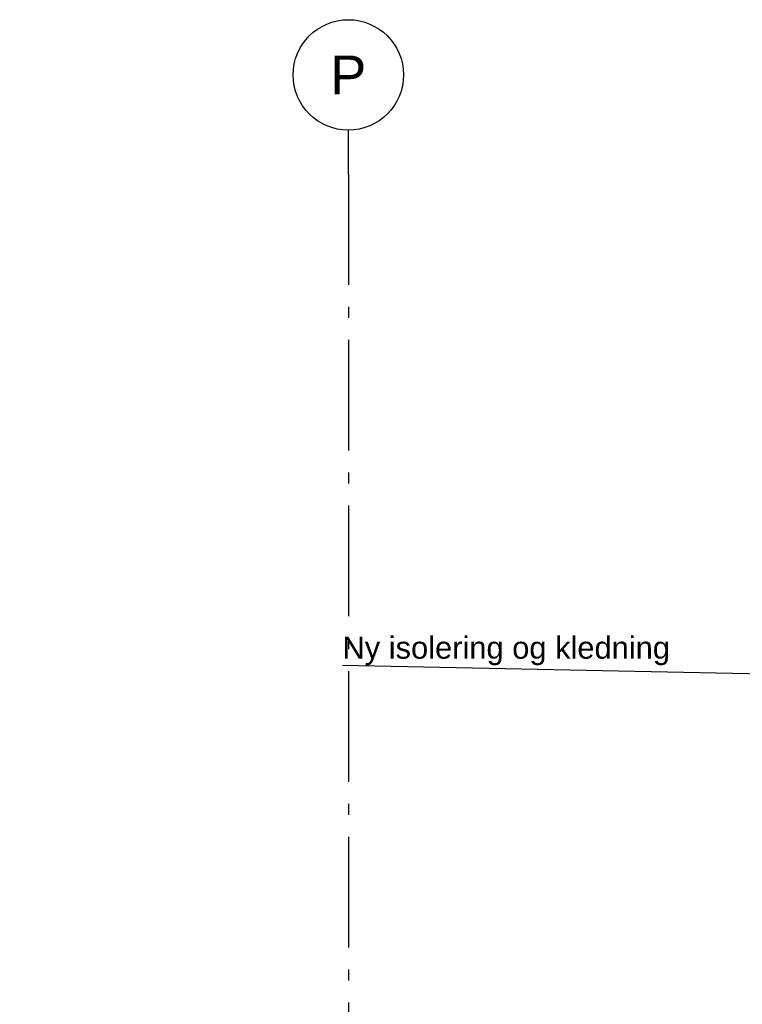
# Model space of a CAD drawing. Header units: millimetres. Extents: x -8544 to 51179, y -2070 to 13050.
# Tile 18 of 168: x -6171 to -2899, y 8592 to 13050. Entities that reach past the tile are written whole.
import ezdxf
from ezdxf.enums import TextEntityAlignment as Align

# ---------------------------------------------------------------- set-up
doc = ezdxf.new("R2010")
doc.units = ezdxf.units.MM
doc.header["$LTSCALE"] = 0.5
doc.header["$MEASUREMENT"] = 0
doc.linetypes.add('Akselinje', pattern=[1500, 1000, -200, 100, -200])
doc.linetypes.add('PLINE', pattern=[0])
doc.layers.add('82-- Modullinjer', color=7, linetype='Continuous')
doc.layers.add('832- Tekst bygning(Nye konstruksjoner)', color=7, linetype='Continuous')
doc.styles.add('GENERATED_STYLE_1', font='arial.ttf')
doc.styles.add('GENERATED_STYLE_2', font='arial.ttf')
doc.dimstyles.new('GENERATED_STYLE__2', dxfattribs={"dimtxt": 0.18, "dimasz": 182.4, "dimexe": 0.18, "dimexo": 0.0625, "dimgap": 0, "dimtad": 0, "dimtih": 1, "dimtoh": 1, "dimdec": 4, "dimzin": 0, "dimdsep": 46, "dimcen": 0.09, "dimadec": 0, "dimazin": 0, "dimtfac": 1, "dimtdec": 4, "dimtmove": 0, "dimatfit": 3, "dimldrblk": 'ARROWHEAD_5', "dimfxl": 1, "dimtolj": 1, "dimtzin": 0, "dimarcsym": 0})

# ---------------------------------------------------------------- blocks, each defined once
blk = doc.blocks.new('Standard grid marker[1]', base_point=(-4683.1, 12550))
at = {"layer": '82-- Modullinjer', "linetype": 'Akselinje'}
for q in [(-4683.1, 12550), (-4683.1, 1550)]:
    blk.add_line((-4683.1, 12350), q, dxfattribs=at)
at = {"layer": '82-- Modullinjer', "linetype": 'PLINE'}
blk.add_circle((-4683.1, 12800), 250, dxfattribs=at)
at = {"layer": '82-- Modullinjer', "linetype": 'Akselinje'}
blk.add_point((-4683.1, 12350), dxfattribs=at)
blk.add_point((-4683.1, 12350), dxfattribs=at)
at = {"layer": '82-- Modullinjer', "style": 'GENERATED_STYLE_1'}
for tag, p in [('AC_MarkerText_1_0', (-4683.1, 12887.5)), ('AC_MarkerText_1_1', (-4683.1, 1187.5))]:
    blk.add_attdef(tag, text='', height=175, rotation=360, dxfattribs=at).set_placement(p, align=Align.TOP_CENTER)
blk = doc.blocks.new('ARROWHEAD_5')
at = {"linetype": 'Continuous'}
blk.add_hatch(color=256, dxfattribs=at).paths.add_polyline_path([(-1, 0.2679), (0, 0), (-1, -0.2679)])
blk.add_line((0, 0), (-1, 0), dxfattribs=at)

msp = doc.modelspace()

# ---------------------------------------------------------------- block references
at = {"layer": '82-- Modullinjer', "linetype": 'PLINE'}
ref = msp.add_blockref('Standard grid marker[1]', (-4683.1, 12550), dxfattribs=at)
ref.add_attrib('AC_MarkerText_1', 'P', dxfattribs={"color": 7, "height": 175, "rotation": 360, "style": 'GENERATED_STYLE_1'}).set_placement((-4683.1, 12887.5), align=Align.TOP_CENTER)

# ---------------------------------------------------------------- texts
at = {"layer": '832- Tekst bygning(Nye konstruksjoner)', "linetype": 'Continuous', "insert": (-4709.6, 10126.7), "char_height": 100, "attachment_point": 7, "style": 'GENERATED_STYLE_2'}
msp.add_mtext('\\A1;{\\pql;\\fArial|b0|i0|c0|p0;\\W1.000000;Ny \\fArial|b0|i0|c0|p0;\\W1.000000;isolering og kledning}', dxfattribs=at)

# ---------------------------------------------------------------- leaders
at = {"layer": '832- Tekst bygning(Nye konstruksjoner)', "linetype": 'PLINE', "annotation_type": 0, "has_hookline": 1, "hookline_direction": 1, "text_width": 1461.8}
msp.add_leader([(-2558.4, 10081.3), (-4709.6, 10126.7)], dimstyle='GENERATED_STYLE__2', dxfattribs=at)

doc.saveas('drawing.dxf')
